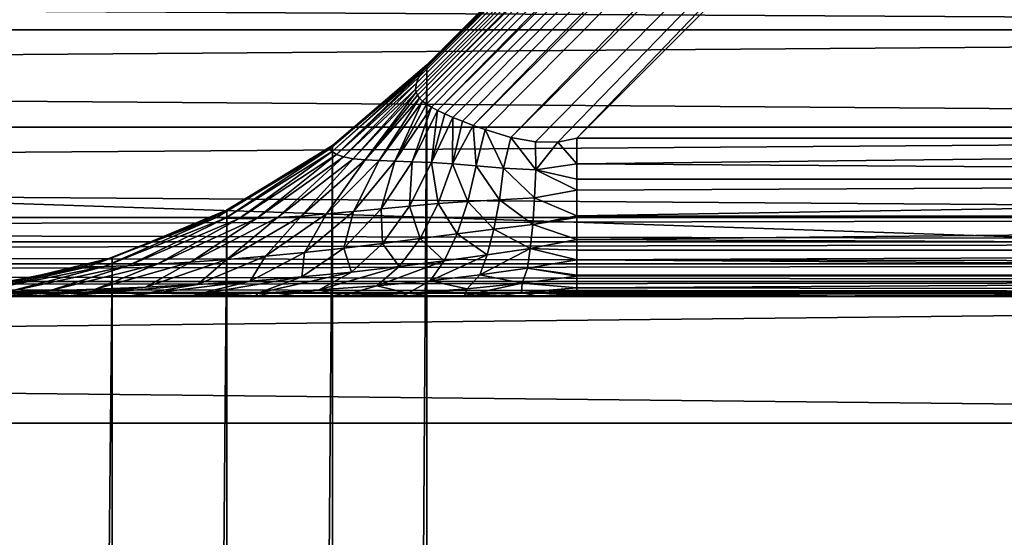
# Model space of a CAD drawing. Header units: metres. Extents: x -86 to 86, y -57 to 57.
# Tile 241 of 256: x 19.89 to 26.12, y 40.98 to 44.25. Entities that reach past the tile are written whole.
import ezdxf

# ---------------------------------------------------------------- set-up
doc = ezdxf.new("R2010")
doc.units = ezdxf.units.M
doc.layers.add('solid_125286', color=7, linetype='CONTINUOUS')

msp = doc.modelspace()

# ---------------------------------------------------------------- linework, layer by layer
at = {"layer": 'solid_125286'}
for points in [[(31.746595, 53.242641, 9), (22.434183, 43.915112, 9.145828), (22.416433, 43.883671, 9.200822)], [(31.770498, 53.218739, 9.257808), (31.746595, 53.242641, 9), (22.416433, 43.883671, 9.200822)], [(31.746595, 53.242641, 9), (22.451439, 43.941032, 9.095424), (22.434183, 43.915112, 9.145828)], [(31.746595, 53.242641, 9), (22.464064, 43.958565, 9.046708), (22.451439, 43.941032, 9.095424)], [(31.746595, 53.242641, 9), (22.46842, 43.964466, 9), (22.464064, 43.958565, 9.046708)], [(31.746595, 53.242641, -2), (31.746595, -53.242641, -2), (22.46842, -43.964466, -2)], [(31.746595, 53.242641, -2), (22.46842, -43.964466, -2), (22.46842, 43.964466, -2)], [(31.746595, 53.242641, 9), (22.46842, 43.964466, -2), (22.46842, 43.964466, 9)], [(31.746595, 53.242641, 9), (31.746595, 53.242641, -2), (22.46842, 43.964466, -2)], [(31.770498, 53.218739, 9.257808), (22.402534, 43.848488, 9.263791), (22.397991, 43.811119, 9.337383)], [(31.770498, 53.218739, 9.257808), (22.397991, 43.811119, 9.337383), (22.401308, 43.79213, 9.378516)], [(31.770498, 53.218739, 9.257808), (22.401308, 43.79213, 9.378516), (22.409266, 43.773083, 9.422202)], [(31.770498, 53.218739, 9.257808), (22.416433, 43.883671, 9.200822), (22.402534, 43.848488, 9.263791)], [(31.770498, 53.218739, 9.257808), (22.409266, 43.773083, 9.422202), (22.422701, 43.754181, 9.468175)], [(31.841051, 53.148186, 9.49932), (31.770498, 53.218739, 9.257808), (22.422701, 43.754181, 9.468175)], [(31.841051, 53.148186, 9.49932), (22.422701, 43.754181, 9.468175), (22.441875, 43.735191, 9.5159)], [(31.841051, 53.148186, 9.49932), (22.441875, 43.735191, 9.5159), (22.467236, 43.716118, 9.564798)], [(31.841051, 53.148186, 9.49932), (22.467236, 43.716118, 9.564798), (22.498941, 43.696564, 9.614416)], [(31.841051, 53.148186, 9.49932), (22.498941, 43.696564, 9.614416), (22.537161, 43.676285, 9.664128)], [(31.95344, 53.035797, 9.706737), (31.841051, 53.148186, 9.49932), (22.537161, 43.676285, 9.664128)], [(31.95344, 53.035797, 9.706737), (22.537161, 43.676285, 9.664128), (22.582191, 43.654945, 9.713469)], [(31.95344, 53.035797, 9.706737), (22.582191, 43.654945, 9.713469), (22.634144, 43.632172, 9.76177)], [(31.95344, 53.035797, 9.706737), (22.634144, 43.632172, 9.76177), (22.69367, 43.607937, 9.808411)], [(31.95344, 53.035797, 9.706737), (22.69367, 43.607937, 9.808411), (22.762205, 43.581604, 9.853228)], [(32.099987, 52.889248, 9.865894), (31.95344, 53.035797, 9.706737), (22.762205, 43.581604, 9.853228)], [(32.099987, 52.889248, 9.865894), (22.762205, 43.581604, 9.853228), (22.837347, 43.554802, 9.893303)], [(32.099987, 52.889248, 9.865894), (22.837347, 43.554802, 9.893303), (22.999779, 43.505909, 9.953932)], [(32.270687, 52.718548, 9.965926), (32.099987, 52.889248, 9.865894), (22.999779, 43.505909, 9.953932)], [(32.270687, 52.718548, 9.965926), (22.999779, 43.505909, 9.953932), (23.155674, 43.476868, 9.985573)], [(32.270687, 52.718548, 9.965926), (23.155674, 43.476868, 9.985573), (23.296923, 43.474819, 9.99769)], [(32.270687, 52.718548, 9.965926), (23.296923, 43.474819, 9.99769), (23.418167, 43.5, 10)], [(32.270687, 52.718548, 9.965926), (23.418167, 43.5, 10), (32.453701, 52.535534, 10)], [(32.453701, 52.535534, 10), (23.418167, 43.5, 10), (37.5, 43.5, 10)], [(37.5, 42.5, 44.5), (37.5, 45, 44.5), (-37.5, 45, 44.5)], [(-37.5, 42.5, 44.5), (37.5, 42.5, 44.5), (-37.5, 45, 44.5)], [(37.5, 45, 69.5), (-37.5, 42.5, 69.5), (-37.5, 45, 69.5)], [(37.5, 45, 69.5), (37.5, 42.5, 69.5), (-37.5, 42.5, 69.5)], [(37.5, 42.5, 53.5), (37.5, 45, 53.5), (-37.5, 45, 53.5)], [(-37.5, 42.5, 53.5), (37.5, 42.5, 53.5), (-37.5, 45, 53.5)], [(37.5, 45, 51.5), (-37.5, 42.5, 51.5), (-37.5, 45, 51.5)], [(37.5, 45, 51.5), (37.5, 42.5, 51.5), (-37.5, 42.5, 51.5)], [(37.5, 42.5, 62.5), (-37.5, 45, 62.5), (-37.5, 42.5, 62.5)], [(37.5, 45, 62.5), (-37.5, 45, 62.5), (37.5, 42.5, 62.5)], [(37.5, 45, 60.5), (-37.5, 42.5, 60.5), (-37.5, 45, 60.5)], [(37.5, 45, 60.5), (37.5, 42.5, 60.5), (-37.5, 42.5, 60.5)], [(40.900078, 44.185005, 42.5), (-40.900078, 44.185005, 42.5), (-39.808067, 44.635948, 42.5)], [(39.808067, 44.635948, 71.5), (-39.808067, 44.635948, 71.5), (-40.900078, 44.185005, 71.5)], [(40.900078, 44.185005, 71.5), (39.808067, 44.635948, 71.5), (-40.900078, 44.185005, 71.5)], [(39.808067, 44.635948, 42.5), (40.900078, 44.185005, 42.5), (-39.808067, 44.635948, 42.5)], [(41.905605, 43.56963, 42.5), (-41.905605, 43.56963, 42.5), (-40.900078, 44.185005, 42.5)], [(40.900078, 44.185005, 71.5), (-40.900078, 44.185005, 71.5), (-41.905605, 43.56963, 71.5)], [(41.905605, 43.56963, 71.5), (40.900078, 44.185005, 71.5), (-41.905605, 43.56963, 71.5)], [(40.900078, 44.185005, 42.5), (41.905605, 43.56963, 42.5), (-40.900078, 44.185005, 42.5)], [(22.46842, 43.964466, 9), (21.871914, 43.45499, 9), (21.855656, 43.433037, 9.134523)], [(22.464064, 43.958565, 9.046708), (22.46842, 43.964466, 9), (21.855656, 43.433037, 9.134523)], [(22.46842, 43.964466, -2), (22.46842, -43.964466, -2), (21.871881, -43.454975, -2)], [(22.46842, 43.964466, -2), (21.871881, -43.454975, -2), (21.871881, 43.454975, -2)], [(21.871881, 43.454975, -2), (21.871914, 43.45499, 9), (22.46842, 43.964466, 9)], [(22.46842, 43.964466, -2), (21.871881, 43.454975, -2), (22.46842, 43.964466, 9)], [(22.451439, 43.941032, 9.095424), (22.464064, 43.958565, 9.046708), (21.855656, 43.433037, 9.134523)], [(22.451439, 43.941032, 9.095424), (21.855656, 43.433037, 9.134523), (21.869669, 43.416023, 9.258304)], [(22.434183, 43.915112, 9.145828), (22.451439, 43.941032, 9.095424), (21.869669, 43.416023, 9.258304)], [(22.434183, 43.915112, 9.145828), (21.869669, 43.416023, 9.258304), (21.89793, 43.397678, 9.370481)], [(22.416433, 43.883671, 9.200822), (22.434183, 43.915112, 9.145828), (21.89793, 43.397678, 9.370481)], [(22.402534, 43.848488, 9.263791), (22.416433, 43.883671, 9.200822), (21.89793, 43.397678, 9.370481)], [(22.402534, 43.848488, 9.263791), (21.89793, 43.397678, 9.370481), (21.942532, 43.382271, 9.472621)], [(22.397991, 43.811119, 9.337383), (22.402534, 43.848488, 9.263791), (21.942532, 43.382271, 9.472621)], [(22.397991, 43.811119, 9.337383), (21.942532, 43.382271, 9.472621), (22.003193, 43.370911, 9.56531)], [(22.401308, 43.79213, 9.378516), (22.397991, 43.811119, 9.337383), (22.003193, 43.370911, 9.56531)], [(22.401308, 43.79213, 9.378516), (22.003193, 43.370911, 9.56531), (22.078484, 43.363293, 9.648707)], [(22.409266, 43.773083, 9.422202), (22.401308, 43.79213, 9.378516), (22.078484, 43.363293, 9.648707)], [(22.422701, 43.754181, 9.468175), (22.409266, 43.773083, 9.422202), (22.078484, 43.363293, 9.648707)], [(22.422701, 43.754181, 9.468175), (22.078484, 43.363293, 9.648707), (22.166697, 43.358494, 9.72311)], [(22.441875, 43.735191, 9.5159), (22.422701, 43.754181, 9.468175), (22.166697, 43.358494, 9.72311)], [(22.441875, 43.735191, 9.5159), (22.166697, 43.358494, 9.72311), (22.266396, 43.355267, 9.789099)], [(22.467236, 43.716118, 9.564798), (22.441875, 43.735191, 9.5159), (22.266396, 43.355267, 9.789099)], [(22.498941, 43.696564, 9.614416), (22.467236, 43.716118, 9.564798), (22.266396, 43.355267, 9.789099)], [(22.498941, 43.696564, 9.614416), (22.266396, 43.355267, 9.789099), (22.376793, 43.352119, 9.847461)], [(22.537161, 43.676285, 9.664128), (22.498941, 43.696564, 9.614416), (22.376793, 43.352119, 9.847461)], [(22.537161, 43.676285, 9.664128), (22.376793, 43.352119, 9.847461), (22.498075, 43.347382, 9.898942)], [(22.582191, 43.654945, 9.713469), (22.537161, 43.676285, 9.664128), (22.498075, 43.347382, 9.898942)], [(22.634144, 43.632172, 9.76177), (22.582191, 43.654945, 9.713469), (22.498075, 43.347382, 9.898942)], [(22.634144, 43.632172, 9.76177), (22.498075, 43.347382, 9.898942), (22.631758, 43.339359, 9.943847)], [(22.69367, 43.607937, 9.808411), (22.634144, 43.632172, 9.76177), (22.631758, 43.339359, 9.943847)], [(22.762205, 43.581604, 9.853228), (22.69367, 43.607937, 9.808411), (22.631758, 43.339359, 9.943847)], [(37.5, 43, 42.5), (-41.905605, 43.56963, 42.5), (41.905605, 43.56963, 42.5)], [(-37.5, 43, 42.5), (-41.905605, 43.56963, 42.5), (37.5, 43, 42.5)], [(-37.5, 43, 71.5), (41.905605, 43.56963, 71.5), (-41.905605, 43.56963, 71.5)], [(-37.5, 43, 71.5), (37.5, 43, 71.5), (41.905605, 43.56963, 71.5)], [(22.762205, 43.581604, 9.853228), (22.631758, 43.339359, 9.943847), (22.781208, 43.326851, 9.981426)], [(22.837347, 43.554802, 9.893303), (22.762205, 43.581604, 9.853228), (22.781208, 43.326851, 9.981426)], [(22.837347, 43.554802, 9.893303), (22.781208, 43.326851, 9.981426), (22.952679, 43.310917, 10.009013)], [(22.999779, 43.505909, 9.953932), (22.837347, 43.554802, 9.893303), (22.952679, 43.310917, 10.009013)], [(22.999779, 43.505909, 9.953932), (22.952679, 43.310917, 10.009013), (23.157915, 43.300869, 10.021251)], [(23.155674, 43.476868, 9.985573), (22.999779, 43.505909, 9.953932), (23.157915, 43.300869, 10.021251)], [(23.296923, 43.474819, 9.99769), (23.155674, 43.476868, 9.985573), (23.157915, 43.300869, 10.021251)], [(23.296923, 43.474819, 9.99769), (23.157915, 43.300869, 10.021251), (23.418167, 43.337723, 10.013255)], [(23.296923, 43.474819, 9.99769), (23.418167, 43.337723, 10.013255), (23.418167, 43.5, 10)], [(23.418167, 43.337723, 10.013255), (37.5, 43.5, 10), (23.418167, 43.5, 10)], [(23.418167, 43.337723, 10.013255), (37.5, 43.242191, 10.033804), (37.5, 43.5, 10)], [(21.138121, 43.000267, 9.208333), (21.855656, 43.433037, 9.134523), (21.851404, 43.440166, 9)], [(21.202566, 43.04483, 9), (21.138121, 43.000267, 9.208333), (21.851404, 43.440166, 9)], [(21.138121, 43.000267, 9.208333), (21.194855, 42.995686, 9.396051), (21.855656, 43.433037, 9.134523)], [(21.194855, 42.995686, 9.396051), (21.869669, 43.416023, 9.258304), (21.855656, 43.433037, 9.134523)], [(21.194855, 42.995686, 9.396051), (21.281008, 42.992817, 9.559936), (21.869669, 43.416023, 9.258304)], [(21.202988, 43.045082, -2), (21.202566, 43.04483, 9), (21.851404, 43.440166, 9)], [(21.871881, 43.454975, -2), (21.871881, -43.454975, -2), (21.202988, -43.045082, -2)], [(21.871881, 43.454975, -2), (21.202988, -43.045082, -2), (21.202988, 43.045082, -2)], [(21.871881, 43.454975, -2), (21.202988, 43.045082, -2), (21.851404, 43.440166, 9)], [(21.281008, 42.992817, 9.559936), (21.89793, 43.397678, 9.370481), (21.869669, 43.416023, 9.258304)], [(21.871914, 43.45499, 9), (21.851404, 43.440166, 9), (21.855656, 43.433037, 9.134523)], [(21.871881, 43.454975, -2), (21.851404, 43.440166, 9), (21.871914, 43.45499, 9)], [(21.281008, 42.992817, 9.559936), (21.392223, 42.993786, 9.701575), (21.89793, 43.397678, 9.370481)], [(21.392223, 42.993786, 9.701575), (21.942532, 43.382271, 9.472621), (21.89793, 43.397678, 9.370481)], [(21.392223, 42.993786, 9.701575), (21.524481, 42.999119, 9.821339), (21.942532, 43.382271, 9.472621)], [(21.524481, 42.999119, 9.821339), (22.003193, 43.370911, 9.56531), (21.942532, 43.382271, 9.472621)], [(21.524481, 42.999119, 9.821339), (21.673456, 43.008591, 9.919204), (22.003193, 43.370911, 9.56531)], [(21.673456, 43.008591, 9.919204), (22.078484, 43.363293, 9.648707), (22.003193, 43.370911, 9.56531)], [(21.673456, 43.008591, 9.919204), (21.834799, 43.021584, 9.995658), (22.078484, 43.363293, 9.648707)], [(21.834799, 43.021584, 9.995658), (22.166697, 43.358494, 9.72311), (22.078484, 43.363293, 9.648707)], [(21.834799, 43.021584, 9.995658), (22.004604, 43.037231, 10.051991), (22.166697, 43.358494, 9.72311)], [(22.004604, 43.037231, 10.051991), (22.266396, 43.355267, 9.789099), (22.166697, 43.358494, 9.72311)], [(22.004604, 43.037231, 10.051991), (22.179817, 43.054413, 10.090242), (22.266396, 43.355267, 9.789099)], [(22.179817, 43.054413, 10.090242), (22.376793, 43.352119, 9.847461), (22.266396, 43.355267, 9.789099)], [(22.179817, 43.054413, 10.090242), (22.358618, 43.071754, 10.112942), (22.376793, 43.352119, 9.847461)], [(22.358618, 43.071754, 10.112942), (22.498075, 43.347382, 9.898942), (22.376793, 43.352119, 9.847461)], [(22.358618, 43.071754, 10.112942), (22.540855, 43.087673, 10.122717), (22.498075, 43.347382, 9.898942)], [(22.540855, 43.087673, 10.122717), (22.631758, 43.339359, 9.943847), (22.498075, 43.347382, 9.898942)], [(22.540855, 43.087673, 10.122717), (22.728683, 43.100719, 10.121675), (22.631758, 43.339359, 9.943847)], [(22.728683, 43.100719, 10.121675), (22.781208, 43.326851, 9.981426), (22.631758, 43.339359, 9.943847)], [(22.728683, 43.100719, 10.121675), (22.92775, 43.110901, 10.110559), (22.781208, 43.326851, 9.981426)], [(22.92775, 43.110901, 10.110559), (22.952679, 43.310917, 10.009013), (22.781208, 43.326851, 9.981426)], [(22.92775, 43.110901, 10.110559), (23.150051, 43.124443, 10.088018), (22.952679, 43.310917, 10.009013)], [(23.150051, 43.124443, 10.088018), (23.157915, 43.300869, 10.021251), (22.952679, 43.310917, 10.009013)], [(23.150051, 43.124443, 10.088018), (23.418167, 43.172482, 10.055155), (23.157915, 43.300869, 10.021251)], [(23.157915, 43.300869, 10.021251), (23.418167, 43.241283, 10.034046), (23.418167, 43.337723, 10.013255)], [(23.157915, 43.300869, 10.021251), (23.418167, 43.172482, 10.055155), (23.418167, 43.241283, 10.034046)], [(23.418167, 43.337723, 10.013255), (23.418167, 43.241283, 10.034046), (37.5, 43.242191, 10.033804)], [(23.418167, 43.010509, 10.127991), (37.5, 43.000679, 10.133582), (37.5, 43.242191, 10.033804)], [(23.418167, 43.172482, 10.055155), (23.418167, 43.010509, 10.127991), (37.5, 43.242191, 10.033804)], [(23.418167, 43.241283, 10.034046), (23.418167, 43.172482, 10.055155), (37.5, 43.242191, 10.033804)], [(23.150051, 43.124443, 10.088018), (23.418167, 43.010509, 10.127991), (23.418167, 43.172482, 10.055155)], [(22.660505, 42.896034, 10.303719), (22.728683, 43.100719, 10.121675), (22.540855, 43.087673, 10.122717)], [(22.660505, 42.896034, 10.303719), (22.893576, 42.924805, 10.249763), (22.728683, 43.100719, 10.121675)], [(22.893576, 42.924805, 10.249763), (22.92775, 43.110901, 10.110559), (22.728683, 43.100719, 10.121675)], [(22.893576, 42.924805, 10.249763), (23.13826, 42.955772, 10.188139), (22.92775, 43.110901, 10.110559)], [(23.13826, 42.955772, 10.188139), (23.150051, 43.124443, 10.088018), (22.92775, 43.110901, 10.110559)], [(23.13826, 42.955772, 10.188139), (23.418167, 43.010509, 10.127991), (23.150051, 43.124443, 10.088018)], [(21.202988, 43.045082, -2), (21.202988, -43.045082, -2), (20.477783, -42.744694, -2)], [(21.202988, 43.045082, -2), (20.477783, -42.744694, -2), (20.477783, 42.744694, -2)], [(21.202988, 43.045082, -2), (20.477783, 42.744694, -2), (21.202566, 43.04483, 9)], [(20.477783, 42.744694, -2), (21.117029, 43.002277, 9), (21.202566, 43.04483, 9)], [(21.202566, 43.04483, 9), (21.117029, 43.002277, 9), (21.138121, 43.000267, 9.208333)], [(21.695702, 42.778358, 10.362194), (22.004604, 43.037231, 10.051991), (21.834799, 43.021584, 9.995658)], [(21.695702, 42.778358, 10.362194), (21.94401, 42.80582, 10.380885), (22.004604, 43.037231, 10.051991)], [(21.94401, 42.80582, 10.380885), (22.179817, 43.054413, 10.090242), (22.004604, 43.037231, 10.051991)], [(21.94401, 42.80582, 10.380885), (22.188471, 42.835445, 10.374039), (22.179817, 43.054413, 10.090242)], [(22.188471, 42.835445, 10.374039), (22.358618, 43.071754, 10.112942), (22.179817, 43.054413, 10.090242)], [(22.188471, 42.835445, 10.374039), (22.427067, 42.865993, 10.346622), (22.358618, 43.071754, 10.112942)], [(22.427067, 42.865993, 10.346622), (22.540855, 43.087673, 10.122717), (22.358618, 43.071754, 10.112942)], [(22.427067, 42.865993, 10.346622), (22.660505, 42.896034, 10.303719), (22.540855, 43.087673, 10.122717)], [(37.5, 42.845493, 42.475529), (-37.5, 43, 42.5), (37.5, 43, 42.5)], [(-37.5, 42.845493, 42.475529), (-37.5, 43, 42.5), (37.5, 42.845493, 42.475529)], [(-37.5, 42.84594, 71.52433), (37.5, 43, 71.5), (-37.5, 43, 71.5)], [(-37.5, 42.84594, 71.52433), (37.5, 42.84594, 71.52433), (37.5, 43, 71.5)], [(20.324842, 42.687157, 9.29199), (21.138121, 43.000267, 9.208333), (21.117029, 43.002277, 9)], [(20.477562, 42.744583, 9), (20.324842, 42.687157, 9.29199), (21.117029, 43.002277, 9)], [(20.324842, 42.687157, 9.29199), (20.428736, 42.689415, 9.552437), (21.138121, 43.000267, 9.208333)], [(20.428736, 42.689415, 9.552437), (21.194855, 42.995686, 9.396051), (21.138121, 43.000267, 9.208333)], [(20.428736, 42.689415, 9.552437), (20.578714, 42.694565, 9.77561), (21.194855, 42.995686, 9.396051)], [(20.477783, 42.744694, -2), (20.477562, 42.744583, 9), (21.117029, 43.002277, 9)], [(20.578714, 42.694565, 9.77561), (21.281008, 42.992817, 9.559936), (21.194855, 42.995686, 9.396051)], [(20.578714, 42.694565, 9.77561), (20.763327, 42.703396, 9.963224), (21.281008, 42.992817, 9.559936)], [(20.763327, 42.703396, 9.963224), (21.392223, 42.993786, 9.701575), (21.281008, 42.992817, 9.559936)], [(20.763327, 42.703396, 9.963224), (20.974546, 42.716232, 10.115461), (21.392223, 42.993786, 9.701575)], [(20.974546, 42.716232, 10.115461), (21.524481, 42.999119, 9.821339), (21.392223, 42.993786, 9.701575)], [(20.974546, 42.716232, 10.115461), (21.204985, 42.733124, 10.23207), (21.524481, 42.999119, 9.821339)], [(21.204985, 42.733124, 10.23207), (21.673456, 43.008591, 9.919204), (21.524481, 42.999119, 9.821339)], [(21.204985, 42.733124, 10.23207), (21.447538, 42.753937, 10.313668), (21.673456, 43.008591, 9.919204)], [(21.447538, 42.753937, 10.313668), (21.834799, 43.021584, 9.995658), (21.673456, 43.008591, 9.919204)], [(21.447538, 42.753937, 10.313668), (21.695702, 42.778358, 10.362194), (21.834799, 43.021584, 9.995658)], [(23.13826, 42.955772, 10.188139), (23.418167, 42.999977, 10.133987), (23.418167, 43.010509, 10.127991)], [(23.13826, 42.955772, 10.188139), (23.418167, 42.860229, 10.231435), (23.418167, 42.999977, 10.133987)], [(23.418167, 43.010509, 10.127991), (23.418167, 42.999977, 10.133987), (37.5, 43.000679, 10.133582)], [(23.418167, 42.860229, 10.231435), (37.5, 42.793262, 10.292523), (37.5, 43.000679, 10.133582)], [(23.418167, 42.999977, 10.133987), (23.418167, 42.860229, 10.231435), (37.5, 43.000679, 10.133582)], [(22.850954, 42.7635, 10.423375), (22.893576, 42.924805, 10.249763), (22.660505, 42.896034, 10.303719)], [(22.850954, 42.7635, 10.423375), (23.122742, 42.804222, 10.319905), (22.893576, 42.924805, 10.249763)], [(23.122742, 42.804222, 10.319905), (23.13826, 42.955772, 10.188139), (22.893576, 42.924805, 10.249763)], [(23.122742, 42.804222, 10.319905), (23.418167, 42.860229, 10.231435), (23.13826, 42.955772, 10.188139)], [(-37.5, 42.70636, 71.595306), (37.5, 42.70636, 71.595306), (37.5, 42.84594, 71.52433)], [(-37.5, 42.84594, 71.52433), (-37.5, 42.70636, 71.595306), (37.5, 42.84594, 71.52433)], [(-37.5, 42.845493, 42.475529), (37.5, 42.845493, 42.475529), (37.5, 42.705982, 42.404415)], [(-37.5, 42.845493, 42.475529), (37.5, 42.705982, 42.404415), (-37.5, 42.705982, 42.404415)], [(22.293852, 42.688641, 10.608753), (22.427067, 42.865993, 10.346622), (22.188471, 42.835445, 10.374039)], [(22.293852, 42.688641, 10.608753), (22.578552, 42.725372, 10.522542), (22.427067, 42.865993, 10.346622)], [(22.578552, 42.725372, 10.522542), (22.660505, 42.896034, 10.303719), (22.427067, 42.865993, 10.346622)], [(22.578552, 42.725372, 10.522542), (22.850954, 42.7635, 10.423375), (22.660505, 42.896034, 10.303719)], [(23.122742, 42.804222, 10.319905), (23.418167, 42.792919, 10.292867), (23.418167, 42.860229, 10.231435)], [(23.418167, 42.860229, 10.231435), (23.418167, 42.792919, 10.292867), (37.5, 42.793262, 10.292523)], [(21.677418, 42.623962, 10.709474), (21.94401, 42.80582, 10.380885), (21.695702, 42.778358, 10.362194)], [(21.677418, 42.623962, 10.709474), (21.993166, 42.654457, 10.673739), (21.94401, 42.80582, 10.380885)], [(21.993166, 42.654457, 10.673739), (22.188471, 42.835445, 10.374039), (21.94401, 42.80582, 10.380885)], [(21.993166, 42.654457, 10.673739), (22.293852, 42.688641, 10.608753), (22.188471, 42.835445, 10.374039)], [(22.803682, 42.636711, 10.623315), (23.122742, 42.804222, 10.319905), (22.850954, 42.7635, 10.423375)], [(22.803682, 42.636711, 10.623315), (23.105116, 42.678513, 10.477753), (23.122742, 42.804222, 10.319905)], [(23.105116, 42.678513, 10.477753), (23.418167, 42.730618, 10.361213), (23.122742, 42.804222, 10.319905)], [(23.122742, 42.804222, 10.319905), (23.418167, 42.730618, 10.361213), (23.418167, 42.792919, 10.292867)], [(23.418167, 42.730618, 10.361213), (37.5, 42.634106, 10.499773), (37.5, 42.793262, 10.292523)], [(23.418167, 42.792919, 10.292867), (23.418167, 42.730618, 10.361213), (37.5, 42.793262, 10.292523)], [(20.477783, 42.744694, -2), (20.477783, -42.744694, -2), (19.714966, -42.561554, -2)], [(20.477783, 42.744694, -2), (19.714966, -42.561554, -2), (19.714966, 42.561554, -2)], [(20.477783, 42.744694, -2), (19.714966, 42.561554, -2), (20.477562, 42.744583, 9)], [(19.714966, 42.561554, -2), (20.285852, 42.686531, 9), (20.477562, 42.744583, 9)], [(20.477562, 42.744583, 9), (20.285852, 42.686531, 9), (20.324842, 42.687157, 9.29199)], [(20.690447, 42.558933, 10.575703), (21.204985, 42.733124, 10.23207), (20.974546, 42.716232, 10.115461)], [(20.690447, 42.558933, 10.575703), (21.018982, 42.576187, 10.665589), (21.204985, 42.733124, 10.23207)], [(21.018982, 42.576187, 10.665589), (21.447538, 42.753937, 10.313668), (21.204985, 42.733124, 10.23207)], [(21.018982, 42.576187, 10.665589), (21.350611, 42.597813, 10.708737), (21.447538, 42.753937, 10.313668)], [(21.350611, 42.597813, 10.708737), (21.695702, 42.778358, 10.362194), (21.447538, 42.753937, 10.313668)], [(21.350611, 42.597813, 10.708737), (21.677418, 42.623962, 10.709474), (21.695702, 42.778358, 10.362194)], [(22.151739, 42.567261, 10.896146), (22.578552, 42.725372, 10.522542), (22.293852, 42.688641, 10.608753)], [(22.151739, 42.567261, 10.896146), (22.489584, 42.599487, 10.767485), (22.578552, 42.725372, 10.522542)], [(22.489584, 42.599487, 10.767485), (22.850954, 42.7635, 10.423375), (22.578552, 42.725372, 10.522542)], [(22.489584, 42.599487, 10.767485), (22.803682, 42.636711, 10.623315), (22.850954, 42.7635, 10.423375)], [(23.105116, 42.678513, 10.477753), (23.418167, 42.63401, 10.499938), (23.418167, 42.730618, 10.361213)], [(23.418167, 42.730618, 10.361213), (23.418167, 42.63401, 10.499938), (37.5, 42.634106, 10.499773)], [(-37.5, 42.595585, 71.705978), (37.5, 42.595585, 71.705978), (37.5, 42.70636, 71.595306)], [(-37.5, 42.70636, 71.595306), (-37.5, 42.595585, 71.705978), (37.5, 42.70636, 71.595306)], [(-37.5, 42.705982, 42.404415), (37.5, 42.705982, 42.404415), (37.5, 42.595306, 42.29364)], [(-37.5, 42.705982, 42.404415), (37.5, 42.595306, 42.29364), (-37.5, 42.595306, 42.29364)], [(19.447443, 42.521755, 9.382244), (20.324842, 42.687157, 9.29199), (20.285852, 42.686531, 9)], [(19.447443, 42.521755, 9.382244), (19.600988, 42.524361, 9.721402), (20.324842, 42.687157, 9.29199)], [(19.714891, 42.561531, 9), (19.447443, 42.521755, 9.382244), (20.285852, 42.686531, 9)], [(19.600988, 42.524361, 9.721402), (20.428736, 42.689415, 9.552437), (20.324842, 42.687157, 9.29199)], [(19.600988, 42.524361, 9.721402), (19.818081, 42.528908, 10.009199), (20.428736, 42.689415, 9.552437)], [(19.714966, 42.561554, -2), (19.714891, 42.561531, 9), (20.285852, 42.686531, 9)], [(19.818081, 42.528908, 10.009199), (20.578714, 42.694565, 9.77561), (20.428736, 42.689415, 9.552437)], [(19.818081, 42.528908, 10.009199), (20.079838, 42.535828, 10.247587), (20.578714, 42.694565, 9.77561)], [(20.079838, 42.535828, 10.247587), (20.763327, 42.703396, 9.963224), (20.578714, 42.694565, 9.77561)], [(20.079838, 42.535828, 10.247587), (20.374111, 42.54565, 10.436593), (20.763327, 42.703396, 9.963224)], [(20.374111, 42.54565, 10.436593), (20.974546, 42.716232, 10.115461), (20.763327, 42.703396, 9.963224)], [(20.374111, 42.54565, 10.436593), (20.690447, 42.558933, 10.575703), (20.974546, 42.716232, 10.115461)], [(21.400087, 42.521786, 11.060411), (21.993166, 42.654457, 10.673739), (21.677418, 42.623962, 10.709474)], [(21.400087, 42.521786, 11.060411), (21.787716, 42.541172, 10.997357), (21.993166, 42.654457, 10.673739)], [(21.787716, 42.541172, 10.997357), (22.293852, 42.688641, 10.608753), (21.993166, 42.654457, 10.673739)], [(21.787716, 42.541172, 10.997357), (22.151739, 42.567261, 10.896146), (22.293852, 42.688641, 10.608753)], [(23.071951, 42.583172, 10.661273), (23.105116, 42.678513, 10.477753), (22.803682, 42.636711, 10.623315)], [(23.071951, 42.583172, 10.661273), (23.418167, 42.627377, 10.511604), (23.105116, 42.678513, 10.477753)], [(23.105116, 42.678513, 10.477753), (23.418167, 42.627377, 10.511604), (23.418167, 42.63401, 10.499938)], [(-37.5, 42.524471, 71.84549), (37.5, 42.524471, 71.84549), (37.5, 42.595585, 71.705978)], [(-37.5, 42.595585, 71.705978), (-37.5, 42.524471, 71.84549), (37.5, 42.595585, 71.705978)], [(-37.5, 42.595306, 42.29364), (37.5, 42.595306, 42.29364), (37.5, 42.524326, 42.15406)], [(-37.5, 42.595306, 42.29364), (37.5, 42.524326, 42.15406), (-37.5, 42.524326, 42.15406)], [(20.580061, 42.502041, 11.037117), (21.350611, 42.597813, 10.708737), (21.018982, 42.576187, 10.665589)], [(20.580061, 42.502041, 11.037117), (20.994764, 42.508965, 11.076116), (21.350611, 42.597813, 10.708737)], [(20.994764, 42.508965, 11.076116), (21.677418, 42.623962, 10.709474), (21.350611, 42.597813, 10.708737)], [(20.994764, 42.508965, 11.076116), (21.400087, 42.521786, 11.060411), (21.677418, 42.623962, 10.709474)], [(22.349487, 42.521431, 11.048933), (22.489584, 42.599487, 10.767485), (22.151739, 42.567261, 10.896146)], [(22.349487, 42.521431, 11.048933), (22.724388, 42.547905, 10.855642), (22.489584, 42.599487, 10.767485)], [(22.724388, 42.547905, 10.855642), (22.803682, 42.636711, 10.623315), (22.489584, 42.599487, 10.767485)], [(22.724388, 42.547905, 10.855642), (23.071951, 42.583172, 10.661273), (22.803682, 42.636711, 10.623315)], [(23.071951, 42.583172, 10.661273), (23.418167, 42.554756, 10.673636), (23.418167, 42.627377, 10.511604)], [(23.418167, 42.554756, 10.673636), (37.5, 42.534073, 10.741181), (37.5, 42.634106, 10.499773)], [(23.418167, 42.627377, 10.511604), (23.418167, 42.554756, 10.673636), (37.5, 42.634106, 10.499773)], [(23.418167, 42.63401, 10.499938), (23.418167, 42.627377, 10.511604), (37.5, 42.634106, 10.499773)], [(20.079838, 42.535828, 10.247587), (19.468082, 42.5, 10.333338), (19.621731, 42.5, 10.503791)], [(19.818081, 42.528908, 10.009199), (19.468082, 42.5, 10.333338), (20.079838, 42.535828, 10.247587)], [(20.079838, 42.535828, 10.247587), (19.621731, 42.5, 10.503791), (19.78912, 42.5, 10.661464)], [(20.374111, 42.54565, 10.436593), (19.78912, 42.5, 10.661464), (19.969931, 42.5, 10.806039)], [(20.079838, 42.535828, 10.247587), (19.78912, 42.5, 10.661464), (20.374111, 42.54565, 10.436593)], [(20.690447, 42.558933, 10.575703), (19.969931, 42.5, 10.806039), (20.16081, 42.5, 10.934661)], [(20.374111, 42.54565, 10.436593), (19.969931, 42.5, 10.806039), (20.690447, 42.558933, 10.575703)], [(20.690447, 42.558933, 10.575703), (20.16081, 42.5, 10.934661), (21.018982, 42.576187, 10.665589)], [(20.580061, 42.502041, 11.037117), (21.018982, 42.576187, 10.665589), (20.16081, 42.5, 10.934661)], [(21.400087, 42.521786, 11.060411), (21.492931, 42.5, 11.349209), (21.787716, 42.541172, 10.997357)], [(21.936979, 42.505234, 11.219785), (21.787716, 42.541172, 10.997357), (21.492931, 42.5, 11.349209)], [(21.936979, 42.505234, 11.219785), (22.151739, 42.567261, 10.896146), (21.787716, 42.541172, 10.997357)], [(21.936979, 42.505234, 11.219785), (22.349487, 42.521431, 11.048933), (22.151739, 42.567261, 10.896146)], [(22.349487, 42.521431, 11.048933), (22.313173, 42.5, 11.281522), (22.724388, 42.547905, 10.855642)], [(22.706732, 42.506805, 11.058338), (22.724388, 42.547905, 10.855642), (22.313173, 42.5, 11.281522)], [(22.706732, 42.506805, 11.058338), (23.071951, 42.583172, 10.661273), (22.724388, 42.547905, 10.855642)], [(22.706732, 42.506805, 11.058338), (23.067738, 42.526005, 10.83752), (23.071951, 42.583172, 10.661273)], [(23.067738, 42.526005, 10.83752), (23.418167, 42.554756, 10.673636), (23.071951, 42.583172, 10.661273)], [(23.067738, 42.526005, 10.83752), (23.418167, 42.534046, 10.741284), (23.418167, 42.554756, 10.673636)], [(23.067738, 42.526005, 10.83752), (23.418167, 42.513069, 10.838851), (23.418167, 42.534046, 10.741284)], [(23.418167, 42.554756, 10.673636), (23.418167, 42.534046, 10.741284), (37.5, 42.534073, 10.741181)], [(37.5, 42.534073, 10.741181), (23.418167, 42.5, 11), (37.5, 42.5, 11)], [(23.418167, 42.513069, 10.838851), (23.418167, 42.5, 11), (37.5, 42.534073, 10.741181)], [(23.418167, 42.534046, 10.741284), (23.418167, 42.513069, 10.838851), (37.5, 42.534073, 10.741181)], [(37.5, 42.524471, 71.84549), (-37.5, 42.5, 72), (37.5, 42.5, 72)], [(-37.5, 42.524471, 71.84549), (-37.5, 42.5, 72), (37.5, 42.524471, 71.84549)], [(-37.5, 42.524326, 42.15406), (37.5, 42.5, 42), (-37.5, 42.5, 42)], [(-37.5, 42.524326, 42.15406), (37.5, 42.524326, 42.15406), (37.5, 42.5, 42)], [(37.5, -42.5, 105), (-37.5, 42.5, 105), (-37.5, -42.5, 105)], [(37.5, 42.5, 51.5), (37.5, 42.5, 44.5), (-37.5, 42.5, 44.5)], [(37.5, 42.5, 51.5), (-37.5, 42.5, 44.5), (-37.5, 42.5, 51.5)], [(-37.5, 42.5, 62.5), (-37.5, 42.5, 69.5), (37.5, 42.5, 69.5)], [(37.5, 42.5, 62.5), (-37.5, 42.5, 62.5), (37.5, 42.5, 69.5)], [(37.5, 42.5, 60.5), (37.5, 42.5, 53.5), (-37.5, 42.5, 53.5)], [(37.5, 42.5, 60.5), (-37.5, 42.5, 53.5), (-37.5, 42.5, 60.5)], [(37.5, 42.5, 105), (-37.5, 42.5, 103.5), (-37.5, 42.5, 105)], [(37.5, 42.5, 105), (37.5, 42.5, 103.5), (-37.5, 42.5, 103.5)], [(-37.5, 41.700001, 103), (-37.5, 42.5, 103.5), (37.5, 42.5, 103.5)], [(37.5, -42.5, 105), (37.5, 42.5, 105), (-37.5, 42.5, 105)], [(37.5, 42.5, 102.5), (-37.5, 42.5, 101.5), (-37.5, 42.5, 102.5)], [(37.5, 42.5, 102.5), (37.5, 42.5, 101.5), (-37.5, 42.5, 101.5)], [(-37.5, 41.700001, 101), (-37.5, 42.5, 101.5), (37.5, 42.5, 101.5)], [(37.5, 41.700001, 103), (37.5, 42.5, 102.5), (-37.5, 42.5, 102.5)], [(-37.5, 41.700001, 103), (37.5, 41.700001, 103), (-37.5, 42.5, 102.5)], [(37.5, 42.5, 100.5), (-37.5, 42.5, 99.5), (-37.5, 42.5, 100.5)], [(37.5, 42.5, 100.5), (37.5, 42.5, 99.5), (-37.5, 42.5, 99.5)], [(-37.5, 41.700001, 99), (-37.5, 42.5, 99.5), (37.5, 42.5, 99.5)], [(37.5, 41.700001, 101), (37.5, 42.5, 100.5), (-37.5, 42.5, 100.5)], [(-37.5, 41.700001, 101), (37.5, 41.700001, 101), (-37.5, 42.5, 100.5)], [(37.5, 42.5, 98.5), (-37.5, 42.5, 97.5), (-37.5, 42.5, 98.5)], [(37.5, 42.5, 98.5), (37.5, 42.5, 97.5), (-37.5, 42.5, 97.5)], [(-37.5, 41.700001, 97), (-37.5, 42.5, 97.5), (37.5, 42.5, 97.5)], [(37.5, 41.700001, 99), (37.5, 42.5, 98.5), (-37.5, 42.5, 98.5)], [(-37.5, 41.700001, 99), (37.5, 41.700001, 99), (-37.5, 42.5, 98.5)], [(37.5, 42.5, 96.5), (-37.5, 42.5, 95.5), (-37.5, 42.5, 96.5)], [(37.5, 42.5, 96.5), (37.5, 42.5, 95.5), (-37.5, 42.5, 95.5)], [(-37.5, 41.700001, 95), (-37.5, 42.5, 95.5), (37.5, 42.5, 95.5)], [(37.5, 41.700001, 97), (37.5, 42.5, 96.5), (-37.5, 42.5, 96.5)], [(-37.5, 41.700001, 97), (37.5, 41.700001, 97), (-37.5, 42.5, 96.5)], [(37.5, 42.5, 94.5), (-37.5, 42.5, 93.5), (-37.5, 42.5, 94.5)], [(37.5, 42.5, 94.5), (37.5, 42.5, 93.5), (-37.5, 42.5, 93.5)], [(-37.5, 41.700001, 93), (-37.5, 42.5, 93.5), (37.5, 42.5, 93.5)], [(37.5, 41.700001, 95), (37.5, 42.5, 94.5), (-37.5, 42.5, 94.5)], [(-37.5, 41.700001, 95), (37.5, 41.700001, 95), (-37.5, 42.5, 94.5)], [(37.5, 42.5, 92.5), (-37.5, 42.5, 91.5), (-37.5, 42.5, 92.5)], [(37.5, 42.5, 92.5), (37.5, 42.5, 91.5), (-37.5, 42.5, 91.5)], [(-37.5, 41.700001, 91), (-37.5, 42.5, 91.5), (37.5, 42.5, 91.5)], [(37.5, 41.700001, 93), (37.5, 42.5, 92.5), (-37.5, 42.5, 92.5)], [(-37.5, 41.700001, 93), (37.5, 41.700001, 93), (-37.5, 42.5, 92.5)], [(37.5, 42.5, 90.5), (-37.5, 42.5, 89.5), (-37.5, 42.5, 90.5)], [(37.5, 42.5, 90.5), (37.5, 42.5, 89.5), (-37.5, 42.5, 89.5)], [(-37.5, 41.700001, 89), (-37.5, 42.5, 89.5), (37.5, 42.5, 89.5)], [(37.5, 41.700001, 91), (37.5, 42.5, 90.5), (-37.5, 42.5, 90.5)], [(-37.5, 41.700001, 91), (37.5, 41.700001, 91), (-37.5, 42.5, 90.5)], [(37.5, 42.5, 88.5), (-37.5, 42.5, 87.5), (-37.5, 42.5, 88.5)], [(37.5, 42.5, 88.5), (37.5, 42.5, 87.5), (-37.5, 42.5, 87.5)], [(-37.5, 41.700001, 87), (-37.5, 42.5, 87.5), (37.5, 42.5, 87.5)], [(37.5, 41.700001, 89), (37.5, 42.5, 88.5), (-37.5, 42.5, 88.5)], [(-37.5, 41.700001, 89), (37.5, 41.700001, 89), (-37.5, 42.5, 88.5)], [(37.5, 42.5, 86.5), (-37.5, 42.5, 85.5), (-37.5, 42.5, 86.5)], [(37.5, 42.5, 86.5), (37.5, 42.5, 85.5), (-37.5, 42.5, 85.5)], [(-37.5, 41.700001, 85), (-37.5, 42.5, 85.5), (37.5, 42.5, 85.5)], [(37.5, 41.700001, 87), (37.5, 42.5, 86.5), (-37.5, 42.5, 86.5)], [(-37.5, 41.700001, 87), (37.5, 41.700001, 87), (-37.5, 42.5, 86.5)], [(37.5, 42.5, 84.5), (-37.5, 42.5, 83.5), (-37.5, 42.5, 84.5)], [(37.5, 42.5, 84.5), (37.5, 42.5, 83.5), (-37.5, 42.5, 83.5)], [(-37.5, 41.700001, 83), (-37.5, 42.5, 83.5), (37.5, 42.5, 83.5)], [(37.5, 41.700001, 85), (37.5, 42.5, 84.5), (-37.5, 42.5, 84.5)], [(-37.5, 41.700001, 85), (37.5, 41.700001, 85), (-37.5, 42.5, 84.5)], [(37.5, 42.5, 82.5), (-37.5, 42.5, 81.5), (-37.5, 42.5, 82.5)], [(37.5, 42.5, 82.5), (37.5, 42.5, 81.5), (-37.5, 42.5, 81.5)], [(-37.5, 41.700001, 81), (-37.5, 42.5, 81.5), (37.5, 42.5, 81.5)], [(37.5, 41.700001, 83), (37.5, 42.5, 82.5), (-37.5, 42.5, 82.5)], [(-37.5, 41.700001, 83), (37.5, 41.700001, 83), (-37.5, 42.5, 82.5)], [(37.5, 42.5, 80.5), (-37.5, 42.5, 79.5), (-37.5, 42.5, 80.5)], [(37.5, 42.5, 80.5), (37.5, 42.5, 79.5), (-37.5, 42.5, 79.5)], [(-37.5, 41.700001, 79), (-37.5, 42.5, 79.5), (37.5, 42.5, 79.5)], [(37.5, 41.700001, 81), (37.5, 42.5, 80.5), (-37.5, 42.5, 80.5)], [(-37.5, 41.700001, 81), (37.5, 41.700001, 81), (-37.5, 42.5, 80.5)], [(37.5, 42.5, 78.5), (-37.5, 42.5, 77.5), (-37.5, 42.5, 78.5)], [(37.5, 42.5, 78.5), (37.5, 42.5, 77.5), (-37.5, 42.5, 77.5)], [(-37.5, 41.700001, 77), (-37.5, 42.5, 77.5), (37.5, 42.5, 77.5)], [(37.5, 41.700001, 79), (37.5, 42.5, 78.5), (-37.5, 42.5, 78.5)], [(-37.5, 41.700001, 79), (37.5, 41.700001, 79), (-37.5, 42.5, 78.5)], [(37.5, 42.5, 76.5), (-37.5, 42.5, 75.5), (-37.5, 42.5, 76.5)], [(37.5, 42.5, 76.5), (37.5, 42.5, 75.5), (-37.5, 42.5, 75.5)], [(-37.5, 41.700001, 75), (-37.5, 42.5, 75.5), (37.5, 42.5, 75.5)], [(37.5, 41.700001, 77), (37.5, 42.5, 76.5), (-37.5, 42.5, 76.5)], [(-37.5, 41.700001, 77), (37.5, 41.700001, 77), (-37.5, 42.5, 76.5)], [(37.5, 42.5, 74.5), (-37.5, 42.5, 73.5), (-37.5, 42.5, 74.5)], [(37.5, 42.5, 74.5), (37.5, 42.5, 73.5), (-37.5, 42.5, 73.5)], [(-37.5, 41.700001, 73), (-37.5, 42.5, 73.5), (37.5, 42.5, 73.5)], [(37.5, 41.700001, 75), (37.5, 42.5, 74.5), (-37.5, 42.5, 74.5)], [(-37.5, 41.700001, 75), (37.5, 41.700001, 75), (-37.5, 42.5, 74.5)], [(37.5, 42.5, 72.5), (-37.5, 42.5, 72), (-37.5, 42.5, 72.5)], [(37.5, 42.5, 72.5), (37.5, 42.5, 72), (-37.5, 42.5, 72)], [(37.5, 41.700001, 73), (37.5, 42.5, 72.5), (-37.5, 42.5, 72.5)], [(-37.5, 41.700001, 73), (37.5, 41.700001, 73), (-37.5, 42.5, 72.5)], [(0, 42.5, 40.799999), (-37.5, 42.5, 42), (37.5, 42.5, 42)], [(-37.5, 41.700001, 103), (37.5, 42.5, 103.5), (37.5, 41.700001, 103)], [(-37.5, 41.700001, 101), (37.5, 42.5, 101.5), (37.5, 41.700001, 101)], [(-37.5, 41.700001, 99), (37.5, 42.5, 99.5), (37.5, 41.700001, 99)], [(-37.5, 41.700001, 97), (37.5, 42.5, 97.5), (37.5, 41.700001, 97)], [(-37.5, 41.700001, 95), (37.5, 42.5, 95.5), (37.5, 41.700001, 95)], [(-37.5, 41.700001, 93), (37.5, 42.5, 93.5), (37.5, 41.700001, 93)], [(-37.5, 41.700001, 91), (37.5, 42.5, 91.5), (37.5, 41.700001, 91)], [(-37.5, 41.700001, 89), (37.5, 42.5, 89.5), (37.5, 41.700001, 89)], [(-37.5, 41.700001, 87), (37.5, 42.5, 87.5), (37.5, 41.700001, 87)], [(-37.5, 41.700001, 85), (37.5, 42.5, 85.5), (37.5, 41.700001, 85)], [(-37.5, 41.700001, 83), (37.5, 42.5, 83.5), (37.5, 41.700001, 83)], [(-37.5, 41.700001, 81), (37.5, 42.5, 81.5), (37.5, 41.700001, 81)], [(-37.5, 41.700001, 79), (37.5, 42.5, 79.5), (37.5, 41.700001, 79)], [(-37.5, 41.700001, 77), (37.5, 42.5, 77.5), (37.5, 41.700001, 77)], [(-37.5, 41.700001, 75), (37.5, 42.5, 75.5), (37.5, 41.700001, 75)], [(-37.5, 41.700001, 73), (37.5, 42.5, 73.5), (37.5, 41.700001, 73)], [(1.351456, 42.5, 40.753792), (0, 42.5, 40.799999), (37.5, 42.5, 42)], [(2.695934, 42.5, 40.615566), (1.351456, 42.5, 40.753792), (37.5, 42.5, 42)], [(4.028228, 42.5, 40.385902), (2.695934, 42.5, 40.615566), (37.5, 42.5, 42)], [(5.34226, 42.5, 40.065662), (4.028228, 42.5, 40.385902), (37.5, 42.5, 42)], [(6.63057, 42.5, 39.656738), (5.34226, 42.5, 40.065662), (37.5, 42.5, 42)], [(7.888067, 42.5, 39.160889), (6.63057, 42.5, 39.656738), (37.5, 42.5, 42)], [(9.109516, 42.5, 38.579998), (7.888067, 42.5, 39.160889), (37.5, 42.5, 42)], [(10.287827, 42.5, 37.917416), (9.109516, 42.5, 38.579998), (37.5, 42.5, 42)], [(11.41802, 42.5, 37.176147), (10.287827, 42.5, 37.917416), (37.5, 42.5, 42)], [(12.495632, 42.5, 36.359009), (11.41802, 42.5, 37.176147), (37.5, 42.5, 42)], [(13.514686, 42.5, 35.470379), (12.495632, 42.5, 36.359009), (37.5, 42.5, 42)], [(14.470379, 42.5, 34.514687), (13.514686, 42.5, 35.470379), (37.5, 42.5, 42)], [(15.359008, 42.5, 33.495632), (14.470379, 42.5, 34.514687), (37.5, 42.5, 42)], [(16.176149, 42.5, 32.418018), (15.359008, 42.5, 33.495632), (37.5, 42.5, 42)], [(16.917418, 42.5, 31.287827), (16.176149, 42.5, 32.418018), (37.5, 42.5, 42)], [(17.58, 42.5, 30.109516), (16.917418, 42.5, 31.287827), (37.5, 42.5, 42)], [(18.160887, 42.5, 28.888067), (17.58, 42.5, 30.109516), (37.5, 42.5, 42)], [(18.656736, 42.5, 27.630569), (18.160887, 42.5, 28.888067), (37.5, 42.5, 42)], [(19.065662, 42.5, 26.34226), (18.656736, 42.5, 27.630569), (37.5, 42.5, 42)], [(19.385902, 42.5, 25.028227), (19.065662, 42.5, 26.34226), (37.5, 42.5, 42)], [(19.615564, 42.5, 23.695934), (19.385902, 42.5, 25.028227), (37.5, 42.5, 42)], [(19.753763, 42.5, 22.352058), (19.615564, 42.5, 23.695934), (37.5, 42.5, 42)], [(19.799999, 42.5, 21), (19.753763, 42.5, 22.352058), (37.5, 42.5, 42)], [(19.799999, 42.5, 21), (19.969931, 42.5, 10.806039), (19.78912, 42.5, 10.661464)], [(19.799999, 42.5, 21), (37.5, 42.5, 42), (19.969931, 42.5, 10.806039)], [(37.5, 42.5, 42), (20.16081, 42.5, 10.934661), (19.969931, 42.5, 10.806039)], [(20.580061, 42.502041, 11.037117), (20.16081, 42.5, 10.934661), (20.361425, 42.5, 11.047297)], [(37.5, 42.5, 42), (20.361425, 42.5, 11.047297), (20.16081, 42.5, 10.934661)], [(20.580061, 42.502041, 11.037117), (20.361425, 42.5, 11.047297), (20.570179, 42.5, 11.142648)], [(37.5, 42.5, 42), (20.570179, 42.5, 11.142648), (20.361425, 42.5, 11.047297)], [(20.580061, 42.502041, 11.037117), (20.570179, 42.5, 11.142648), (20.783644, 42.5, 11.220345)], [(37.5, 42.5, 42), (20.783644, 42.5, 11.220345), (20.570179, 42.5, 11.142648)], [(20.580061, 42.502041, 11.037117), (20.783644, 42.5, 11.220345), (20.994764, 42.508965, 11.076116)], [(20.994764, 42.508965, 11.076116), (20.783644, 42.5, 11.220345), (20.992323, 42.5, 11.278003)], [(37.5, 42.5, 42), (20.992323, 42.5, 11.278003), (20.783644, 42.5, 11.220345)], [(21.400087, 42.521786, 11.060411), (20.992323, 42.5, 11.278003), (21.383625, 42.5, 11.341663)], [(20.994764, 42.508965, 11.076116), (20.992323, 42.5, 11.278003), (21.400087, 42.521786, 11.060411)], [(37.5, 42.5, 42), (21.383625, 42.5, 11.341663), (20.992323, 42.5, 11.278003)], [(21.400087, 42.521786, 11.060411), (21.383625, 42.5, 11.341663), (21.492931, 42.5, 11.349209)], [(37.5, 42.5, 42), (21.492931, 42.5, 11.349209), (21.383625, 42.5, 11.341663)], [(21.936979, 42.505234, 11.219785), (21.492931, 42.5, 11.349209), (21.729139, 42.5, 11.352454)], [(37.5, 42.5, 42), (21.729139, 42.5, 11.352454), (21.492931, 42.5, 11.349209)], [(21.936979, 42.505234, 11.219785), (21.729139, 42.5, 11.352454), (22.033594, 42.5, 11.328931)], [(37.5, 42.5, 42), (22.033594, 42.5, 11.328931), (21.729139, 42.5, 11.352454)], [(21.936979, 42.505234, 11.219785), (22.033594, 42.5, 11.328931), (22.349487, 42.521431, 11.048933)], [(22.349487, 42.521431, 11.048933), (22.033594, 42.5, 11.328931), (22.301395, 42.5, 11.284012)], [(37.5, 42.5, 42), (22.301395, 42.5, 11.284012), (22.033594, 42.5, 11.328931)], [(22.349487, 42.521431, 11.048933), (22.301395, 42.5, 11.284012), (22.313173, 42.5, 11.281522)], [(37.5, 42.5, 42), (22.313173, 42.5, 11.281522), (22.301395, 42.5, 11.284012)], [(22.706732, 42.506805, 11.058338), (22.313173, 42.5, 11.281522), (22.537945, 42.5, 11.227201)], [(37.5, 42.5, 42), (22.537945, 42.5, 11.227201), (22.313173, 42.5, 11.281522)], [(22.706732, 42.506805, 11.058338), (22.537945, 42.5, 11.227201), (22.748659, 42.5, 11.165705)], [(37.5, 42.5, 42), (22.748659, 42.5, 11.165705), (22.537945, 42.5, 11.227201)], [(22.706732, 42.506805, 11.058338), (22.897169, 42.5, 11.118793), (23.067738, 42.526005, 10.83752)], [(22.706732, 42.506805, 11.058338), (22.748659, 42.5, 11.165705), (22.897169, 42.5, 11.118793)], [(37.5, 42.5, 42), (22.897169, 42.5, 11.118793), (22.748659, 42.5, 11.165705)], [(23.159842, 42.503639, 10.95443), (23.067738, 42.526005, 10.83752), (22.897169, 42.5, 11.118793)], [(23.159842, 42.503639, 10.95443), (22.897169, 42.5, 11.118793), (22.938417, 42.5, 11.105601)], [(37.5, 42.5, 42), (22.938417, 42.5, 11.105601), (22.897169, 42.5, 11.118793)], [(23.159842, 42.503639, 10.95443), (22.938417, 42.5, 11.105601), (23.111851, 42.5, 11.052811)], [(37.5, 42.5, 42), (23.111851, 42.5, 11.052811), (22.938417, 42.5, 11.105601)], [(23.159842, 42.503639, 10.95443), (23.418167, 42.513069, 10.838851), (23.067738, 42.526005, 10.83752)], [(23.159842, 42.503639, 10.95443), (23.111851, 42.5, 11.052811), (23.271965, 42.5, 11.014601)], [(37.5, 42.5, 42), (23.271965, 42.5, 11.014601), (23.111851, 42.5, 11.052811)], [(23.159842, 42.503639, 10.95443), (23.418167, 42.5, 11), (23.418167, 42.513069, 10.838851)], [(23.159842, 42.503639, 10.95443), (23.271965, 42.5, 11.014601), (23.418167, 42.5, 11)], [(37.5, 42.5, 42), (23.418167, 42.5, 11), (23.271965, 42.5, 11.014601)], [(37.5, 42.5, 42), (37.5, 42.5, 11), (23.418167, 42.5, 11)]]:
    msp.add_3dface(points, dxfattribs=at)

doc.saveas('drawing.dxf')
